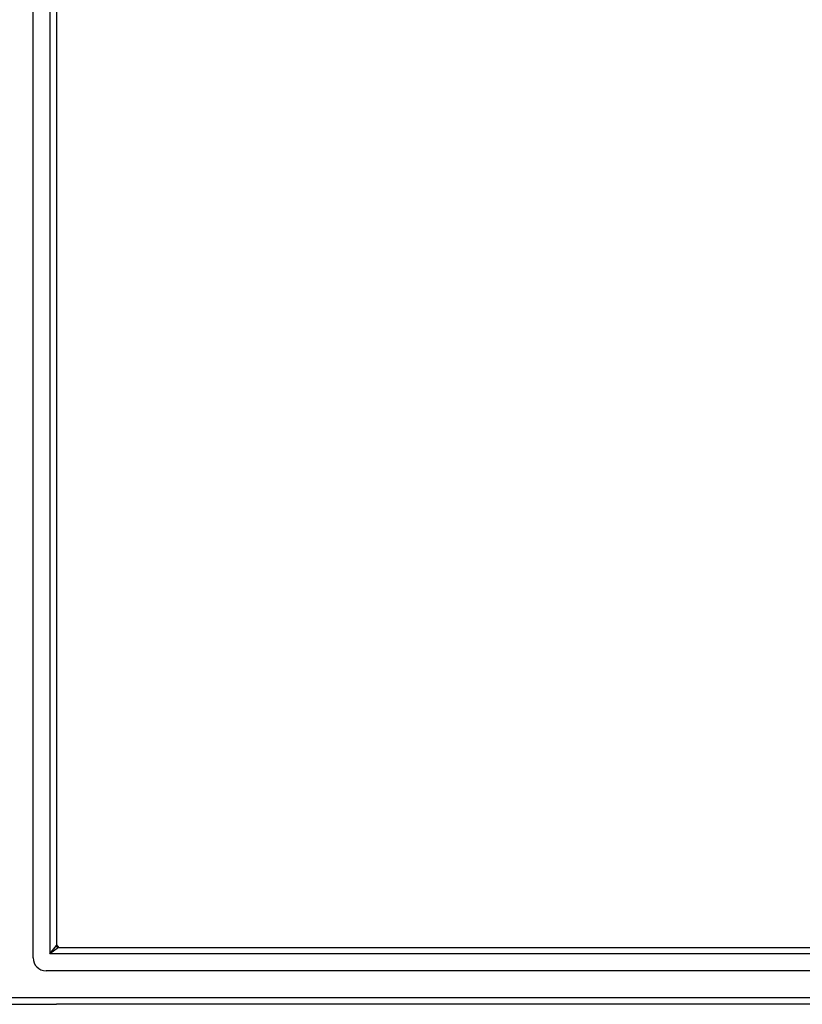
# Model space of a CAD drawing. Header units: inches. Extents: x 19 to 488, y 53 to 228.
# Tile 4 of 124: x 168 to 179, y 127 to 142. Entities that reach past the tile are written whole.
import ezdxf

# ---------------------------------------------------------------- set-up
doc = ezdxf.new("R2010")
doc.units = ezdxf.units.IN
doc.header["$MEASUREMENT"] = 0
doc.layers.add('Visible Edges(ANSI)', color=7, linetype='Continuous', lineweight=25)
doc.layers.add('Visible Tangent Edges(ANSI)', color=7, linetype='Continuous', lineweight=25)

msp = doc.modelspace()

# ---------------------------------------------------------------- linework, layer by layer
at = {"layer": 'Visible Edges(ANSI)'}
for p, q in [((167.772, 128.101), (167.772, 156.684)), ((168.127, 156.495), (168.127, 128.29)), ((168.158, 128.259), (214.363, 128.259)), ((214.552, 127.904), (167.969, 127.904)), ((167.359, 127.393), (168.127, 127.393)), ((215.161, 127.393), (168.127, 127.393))]:
    msp.add_line(p, q, dxfattribs=at)
for centre, radius, start, end in [((168.01, 128.143), 0.195, 36.5553, 53.4447), ((168.158, 128.29), 0.031, 180, 270), ((167.969, 128.101), 0.197, 180, 270)]:
    msp.add_arc(centre, radius, start, end, dxfattribs=at)
at = {"layer": 'Visible Tangent Edges(ANSI)'}
for p, q in [((168.028, 156.625), (168.028, 128.16)), ((168.028, 128.16), (168.127, 128.29)), ((168.158, 128.259), (168.028, 128.16)), ((214.493, 128.16), (168.028, 128.16)), ((215.161, 127.492), (167.359, 127.492))]:
    msp.add_line(p, q, dxfattribs=at)

doc.saveas('drawing.dxf')
